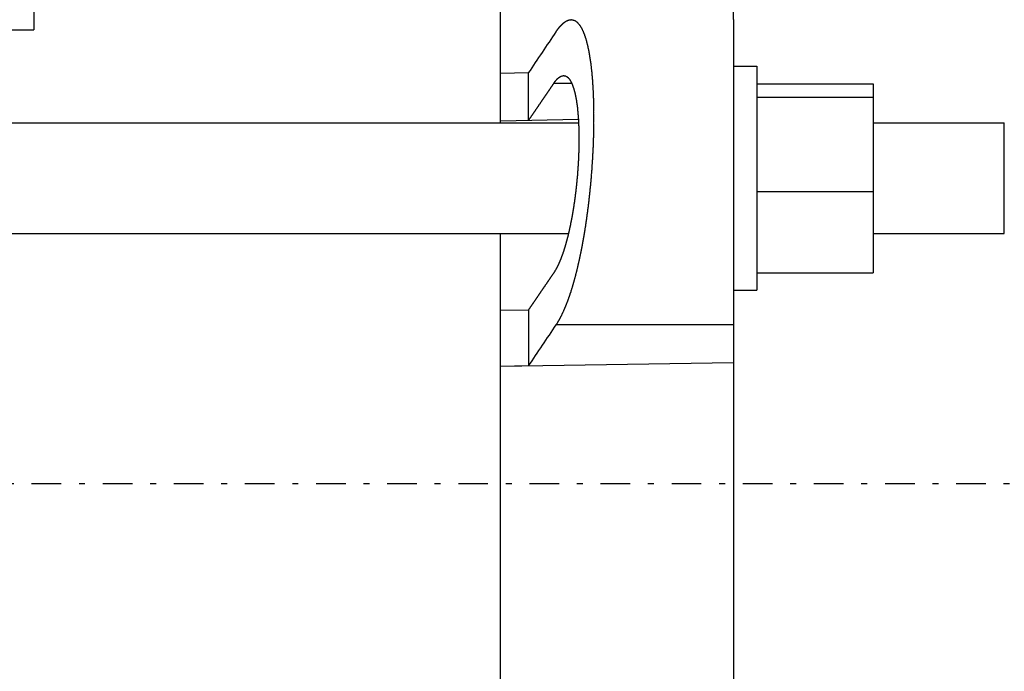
# Model space of a CAD drawing. Header units: millimetres. Extents: x -44 to 549, y 89 to 318.
# Tile 10 of 15: x 316 to 421, y 183 to 253. Entities that reach past the tile are written whole.
import ezdxf

# ---------------------------------------------------------------- set-up
doc = ezdxf.new("R2010")
doc.units = ezdxf.units.MM
doc.header["$MEASUREMENT"] = 0
doc.linetypes.add('DASH-DOT', pattern=[7.62, 3.175, -1.905, 0.635, -1.905])
doc.layers.add('16', color=7, linetype='Continuous')
doc.layers.add('4', color=7, linetype='Continuous')

msp = doc.modelspace()

# ---------------------------------------------------------------- linework, layer by layer
at = {"color": 7, "linetype": 'Continuous', "lineweight": 30}
for p, q in [((317.13, 281.97), (317.13, 251.97)), ((367.13, 247.28), (367.13, 258.97)), ((392.13, 253.05), (392.13, 258.97)), ((314.13, 251.97), (317.13, 251.97)), ((367.13, 147.69), (367.13, 215.87)), ((392.13, 216.26), (392.13, 147.69))]:
    msp.add_line(p, q, dxfattribs=at)
at = {"layer": '16', "color": 7, "linetype": 'Continuous', "lineweight": 30}
for p, q in [((392.13, 253.05), (392.13, 216.26)), ((392.13, 248.05), (394.63, 248.05)), ((394.63, 248.05), (394.63, 224.05)), ((370.13, 247.34), (367.13, 247.28)), ((367.13, 241.97), (367.13, 247.28)), ((370.13, 242.23), (370.13, 247.34)), ((374.79, 246.21), (372.84, 246.21)), ((394.63, 246.18), (407.08, 246.18)), ((407.08, 246.18), (407.08, 225.91)), ((394.63, 244.75), (407.08, 244.75)), ((314.13, 241.97), (375.51, 241.97)), ((375.49, 242.33), (367.13, 242.17)), ((407.08, 241.97), (421.13, 241.97)), ((421.13, 230.13), (421.13, 241.97)), ((394.63, 234.61), (407.08, 234.61)), ((314.13, 230.13), (374.43, 230.13)), ((367.13, 215.87), (367.13, 230.13)), ((407.08, 230.13), (421.13, 230.13)), ((394.63, 225.91), (407.08, 225.91)), ((392.13, 224.05), (394.63, 224.05)), ((370.13, 221.9), (367.13, 221.85)), ((370.13, 221.9), (370.13, 215.93)), ((392.13, 220.34), (373.1, 220.34)), ((392.13, 216.26), (367.13, 215.87)), ((370.13, 215.93), (367.13, 215.87))]:
    msp.add_line(p, q, dxfattribs=at)
for centre in [(1826.91, -729.11), (1826.91, -760.52)]:
    msp.add_arc(centre, 1753.76, 145.99329, 146.16698, dxfattribs=at)
for points, start_tangent, end_tangent in [([(373.1, 251.75), (373.11, 251.77), (373.12, 251.78), (373.13, 251.8), (373.14, 251.82), (373.15, 251.83), (373.16, 251.85), (373.17, 251.86), (373.18, 251.88), (373.19, 251.89), (373.21, 251.91), (373.22, 251.93), (373.23, 251.94), (373.24, 251.96), (373.25, 251.97), (373.26, 251.99), (373.27, 252), (373.28, 252.02), (373.3, 252.03), (373.31, 252.05), (373.32, 252.06), (373.33, 252.08), (373.34, 252.09), (373.35, 252.11), (373.37, 252.12), (373.38, 252.14), (373.39, 252.15), (373.4, 252.17), (373.41, 252.18), (373.43, 252.2), (373.44, 252.21), (373.45, 252.23), (373.46, 252.24), (373.47, 252.26), (373.49, 252.27), (373.5, 252.29), (373.51, 252.3), (373.52, 252.32), (373.54, 252.33), (373.55, 252.35), (373.56, 252.36), (373.58, 252.37), (373.59, 252.39), (373.6, 252.4), (373.61, 252.42), (373.63, 252.43), (373.64, 252.44), (373.65, 252.46), (373.67, 252.47), (373.68, 252.49), (373.69, 252.5), (373.71, 252.51), (373.72, 252.53), (373.73, 252.54), (373.75, 252.55), (373.76, 252.57), (373.78, 252.58), (373.79, 252.59), (373.8, 252.61), (373.82, 252.62), (373.83, 252.63), (373.85, 252.64), (373.86, 252.66), (373.88, 252.67), (373.89, 252.68), (373.91, 252.69), (373.92, 252.71), (373.93, 252.72), (373.95, 252.73), (373.97, 252.74), (373.98, 252.75), (374, 252.77), (374.01, 252.78), (374.03, 252.79), (374.04, 252.8), (374.06, 252.81), (374.07, 252.82), (374.09, 252.83), (374.11, 252.84), (374.12, 252.85), (374.14, 252.86), (374.15, 252.87), (374.17, 252.88), (374.19, 252.89), (374.2, 252.9), (374.22, 252.91), (374.24, 252.92), (374.26, 252.93), (374.27, 252.94), (374.29, 252.94), (374.31, 252.95), (374.33, 252.96), (374.34, 252.97), (374.36, 252.97), (374.38, 252.98), (374.4, 252.99), (374.42, 252.99), (374.43, 253), (374.45, 253.01), (374.47, 253.01), (374.49, 253.02), (374.51, 253.02), (374.53, 253.03), (374.55, 253.03), (374.57, 253.03), (374.58, 253.04), (374.6, 253.04), (374.62, 253.04), (374.64, 253.04), (374.66, 253.04), (374.68, 253.05), (374.7, 253.05), (374.72, 253.05)], (0.04439, 0.065854), (0.079537, 0.000221)), ([(374.72, 253.05), (374.81, 253.04), (374.9, 253.02), (374.98, 253), (375.06, 252.97), (375.14, 252.93), (375.22, 252.89), (375.29, 252.83), (375.36, 252.77), (375.42, 252.71), (375.48, 252.65), (375.54, 252.58), (375.6, 252.51), (375.65, 252.44), (375.7, 252.37), (375.74, 252.29), (375.79, 252.21), (375.83, 252.14), (375.87, 252.06), (375.91, 251.98), (375.95, 251.9), (375.99, 251.82), (376.02, 251.74), (376.05, 251.65), (376.09, 251.57), (376.12, 251.49), (376.15, 251.4), (376.18, 251.32), (376.21, 251.24), (376.23, 251.15), (376.26, 251.07), (376.29, 250.98), (376.31, 250.9), (376.33, 250.81), (376.36, 250.73), (376.38, 250.64), (376.4, 250.56), (376.43, 250.47), (376.45, 250.38), (376.47, 250.3), (376.49, 250.21), (376.51, 250.13), (376.52, 250.04), (376.54, 249.95), (376.56, 249.86), (376.58, 249.78), (376.6, 249.69), (376.61, 249.6), (376.63, 249.52), (376.64, 249.43), (376.66, 249.34), (376.67, 249.26), (376.69, 249.17), (376.7, 249.08), (376.72, 248.99), (376.73, 248.91), (376.74, 248.82), (376.76, 248.73), (376.77, 248.64), (376.78, 248.55), (376.79, 248.47), (376.81, 248.38), (376.82, 248.29), (376.83, 248.2), (376.84, 248.12), (376.85, 248.03), (376.86, 247.94), (376.87, 247.85), (376.88, 247.76), (376.89, 247.67), (376.9, 247.59), (376.91, 247.5), (376.92, 247.41), (376.92, 247.32), (376.93, 247.23), (376.94, 247.15), (376.95, 247.06), (376.96, 246.97), (376.96, 246.88), (376.97, 246.79), (376.98, 246.7), (376.99, 246.62), (376.99, 246.53), (377, 246.44), (377.01, 246.35), (377.01, 246.26), (377.02, 246.17), (377.02, 246.09), (377.03, 246), (377.03, 245.91), (377.04, 245.82), (377.04, 245.73), (377.05, 245.64), (377.05, 245.55), (377.06, 245.47), (377.06, 245.38), (377.07, 245.29), (377.07, 245.2), (377.08, 245.11), (377.08, 245.02), (377.08, 244.94), (377.09, 244.85), (377.09, 244.76), (377.09, 244.67), (377.1, 244.58), (377.1, 244.49), (377.1, 244.4), (377.1, 244.32), (377.11, 244.23), (377.11, 244.14), (377.11, 244.05), (377.11, 243.96), (377.12, 243.87), (377.12, 243.78), (377.12, 243.7), (377.12, 243.61), (377.12, 243.52), (377.12, 243.43), (377.12, 243.34), (377.13, 243.25), (377.13, 243.16), (377.13, 243.07), (377.13, 242.99), (377.13, 242.9), (377.13, 242.81), (377.13, 242.72), (377.13, 242.63), (377.13, 242.54), (377.13, 242.45), (377.13, 242.37), (377.13, 242.28), (377.13, 242.19), (377.13, 242.1), (377.13, 242.01), (377.13, 241.92), (377.13, 241.83), (377.12, 241.75), (377.12, 241.66), (377.12, 241.57), (377.12, 241.48), (377.12, 241.39), (377.12, 241.3), (377.12, 241.21), (377.11, 241.13), (377.11, 241.04), (377.11, 240.95), (377.11, 240.86), (377.11, 240.77), (377.1, 240.68), (377.1, 240.59), (377.1, 240.51), (377.1, 240.42), (377.09, 240.33), (377.09, 240.24), (377.09, 240.15), (377.09, 240.06), (377.08, 239.97), (377.08, 239.89), (377.08, 239.8), (377.07, 239.71), (377.07, 239.62), (377.06, 239.53), (377.06, 239.44), (377.06, 239.35), (377.05, 239.27), (377.05, 239.18), (377.05, 239.09), (377.04, 239), (377.04, 238.91), (377.03, 238.82), (377.03, 238.73), (377.02, 238.65), (377.02, 238.56), (377.01, 238.47), (377.01, 238.38), (377, 238.29), (377, 238.2), (376.99, 238.12), (376.99, 238.03), (376.98, 237.94), (376.98, 237.85), (376.97, 237.76), (376.97, 237.67), (376.96, 237.59), (376.95, 237.5), (376.95, 237.41), (376.94, 237.32), (376.94, 237.23), (376.93, 237.14), (376.92, 237.05), (376.92, 236.97), (376.91, 236.88), (376.9, 236.79), (376.9, 236.7), (376.89, 236.61), (376.88, 236.52), (376.88, 236.44), (376.87, 236.35), (376.86, 236.26), (376.85, 236.17), (376.85, 236.08), (376.84, 235.99), (376.83, 235.91), (376.82, 235.82), (376.82, 235.73), (376.81, 235.64), (376.8, 235.55), (376.79, 235.47), (376.78, 235.38), (376.78, 235.29), (376.77, 235.2), (376.76, 235.11), (376.75, 235.02), (376.74, 234.94), (376.73, 234.85), (376.72, 234.76), (376.72, 234.67), (376.71, 234.58), (376.7, 234.5), (376.69, 234.41), (376.68, 234.32), (376.67, 234.23), (376.66, 234.14), (376.65, 234.05), (376.64, 233.97), (376.63, 233.88), (376.62, 233.79), (376.61, 233.7), (376.6, 233.61), (376.59, 233.53), (376.58, 233.44), (376.57, 233.35), (376.56, 233.26), (376.55, 233.17), (376.54, 233.09), (376.53, 233), (376.52, 232.91), (376.5, 232.82), (376.49, 232.73), (376.48, 232.65), (376.47, 232.56), (376.46, 232.47), (376.45, 232.38), (376.44, 232.3), (376.42, 232.21), (376.41, 232.12), (376.4, 232.03), (376.39, 231.94), (376.38, 231.86), (376.36, 231.77), (376.35, 231.68), (376.34, 231.59), (376.33, 231.51), (376.31, 231.42), (376.3, 231.33), (376.29, 231.24), (376.28, 231.15), (376.26, 231.07), (376.25, 230.98), (376.24, 230.89), (376.22, 230.8), (376.21, 230.72), (376.19, 230.63), (376.18, 230.54), (376.17, 230.45), (376.15, 230.37), (376.14, 230.28), (376.12, 230.19), (376.11, 230.1), (376.1, 230.02), (376.08, 229.93), (376.07, 229.84), (376.05, 229.76), (376.04, 229.67), (376.02, 229.58), (376.01, 229.49), (375.99, 229.41), (375.97, 229.32), (375.96, 229.23), (375.94, 229.14), (375.93, 229.06), (375.91, 228.97), (375.89, 228.88), (375.88, 228.8), (375.86, 228.71), (375.85, 228.62), (375.83, 228.53), (375.81, 228.45), (375.79, 228.36), (375.78, 228.27), (375.76, 228.19), (375.74, 228.1), (375.72, 228.01), (375.71, 227.93), (375.69, 227.84), (375.67, 227.75), (375.65, 227.67), (375.63, 227.58), (375.62, 227.49), (375.6, 227.41), (375.58, 227.32), (375.56, 227.23), (375.54, 227.15), (375.52, 227.06), (375.5, 226.97), (375.48, 226.89), (375.46, 226.8), (375.44, 226.71), (375.42, 226.63), (375.4, 226.54), (375.38, 226.46), (375.36, 226.37), (375.34, 226.28), (375.32, 226.2), (375.3, 226.11), (375.28, 226.02), (375.26, 225.94), (375.23, 225.85), (375.21, 225.77), (375.19, 225.68), (375.17, 225.6), (375.15, 225.51), (375.12, 225.42), (375.1, 225.34), (375.08, 225.25), (375.05, 225.17), (375.03, 225.08), (375.01, 225), (374.98, 224.91), (374.96, 224.83), (374.93, 224.74), (374.91, 224.66), (374.88, 224.57), (374.86, 224.49), (374.83, 224.4), (374.81, 224.32), (374.78, 224.23), (374.76, 224.15), (374.73, 224.06), (374.7, 223.98), (374.68, 223.89), (374.65, 223.81), (374.62, 223.72), (374.59, 223.64), (374.57, 223.56), (374.54, 223.47), (374.51, 223.39), (374.48, 223.3), (374.45, 223.22), (374.42, 223.14), (374.39, 223.05), (374.36, 222.97), (374.33, 222.89), (374.3, 222.8), (374.27, 222.72), (374.24, 222.64), (374.2, 222.56), (374.17, 222.47), (374.14, 222.39), (374.11, 222.31), (374.07, 222.23), (374.04, 222.15), (374, 222.06), (373.97, 221.98), (373.93, 221.9), (373.9, 221.82), (373.86, 221.74), (373.82, 221.66), (373.79, 221.58), (373.75, 221.5), (373.71, 221.42), (373.67, 221.34), (373.63, 221.26), (373.59, 221.18), (373.55, 221.1), (373.51, 221.02), (373.46, 220.95), (373.42, 220.87), (373.38, 220.79), (373.33, 220.72), (373.29, 220.64), (373.24, 220.56), (373.19, 220.49), (373.15, 220.41), (373.1, 220.34)], (0.362778, -0.013879), (-0.199446, -0.297608)), ([(373.91, 247.05), (373.98, 247.04), (374.03, 247.03), (374.09, 247.02), (374.15, 247), (374.2, 246.97), (374.25, 246.94), (374.3, 246.9), (374.35, 246.87), (374.39, 246.83), (374.44, 246.78), (374.48, 246.74), (374.51, 246.69), (374.55, 246.64), (374.58, 246.59), (374.61, 246.54), (374.65, 246.49), (374.68, 246.44), (374.7, 246.39), (374.73, 246.33), (374.76, 246.28), (374.78, 246.22), (374.81, 246.17), (374.83, 246.11), (374.85, 246.06), (374.87, 246), (374.89, 245.94), (374.91, 245.89), (374.93, 245.83), (374.95, 245.77), (374.97, 245.72), (374.99, 245.66), (375.01, 245.6), (375.02, 245.55), (375.04, 245.49), (375.05, 245.43), (375.07, 245.37), (375.09, 245.31), (375.1, 245.26), (375.11, 245.2), (375.13, 245.14), (375.14, 245.08), (375.15, 245.02), (375.17, 244.96), (375.18, 244.9), (375.19, 244.85), (375.2, 244.79), (375.21, 244.73), (375.22, 244.67), (375.24, 244.61), (375.25, 244.55), (375.26, 244.49), (375.27, 244.43), (375.28, 244.37), (375.29, 244.31), (375.29, 244.25), (375.3, 244.2), (375.31, 244.14), (375.32, 244.08), (375.33, 244.02), (375.34, 243.96), (375.35, 243.9), (375.35, 243.84), (375.36, 243.78), (375.37, 243.72), (375.38, 243.66), (375.38, 243.6), (375.39, 243.54), (375.4, 243.48), (375.4, 243.42), (375.41, 243.36), (375.41, 243.3), (375.42, 243.24), (375.43, 243.18), (375.43, 243.12), (375.44, 243.06), (375.44, 243), (375.45, 242.94), (375.45, 242.88), (375.46, 242.82), (375.46, 242.76), (375.47, 242.7), (375.47, 242.65), (375.47, 242.59), (375.48, 242.53), (375.48, 242.47), (375.49, 242.41), (375.49, 242.35), (375.49, 242.29), (375.5, 242.23), (375.5, 242.17), (375.5, 242.11), (375.51, 242.05), (375.51, 241.99), (375.51, 241.93), (375.52, 241.87), (375.52, 241.81), (375.52, 241.75), (375.52, 241.69), (375.53, 241.63), (375.53, 241.57), (375.53, 241.51), (375.53, 241.45), (375.53, 241.39), (375.54, 241.33), (375.54, 241.27), (375.54, 241.21), (375.54, 241.15), (375.54, 241.09), (375.54, 241.03), (375.54, 240.97), (375.55, 240.91), (375.55, 240.85), (375.55, 240.79), (375.55, 240.73), (375.55, 240.67), (375.55, 240.61), (375.55, 240.55), (375.55, 240.49), (375.55, 240.43), (375.55, 240.37), (375.55, 240.31), (375.55, 240.25), (375.55, 240.19), (375.55, 240.13), (375.55, 240.07), (375.55, 240.01), (375.55, 239.95), (375.55, 239.89), (375.55, 239.83), (375.55, 239.77), (375.55, 239.71), (375.55, 239.65), (375.55, 239.59), (375.54, 239.53), (375.54, 239.47), (375.54, 239.41), (375.54, 239.35), (375.54, 239.29), (375.54, 239.23), (375.54, 239.17), (375.53, 239.11), (375.53, 239.05), (375.53, 238.99), (375.53, 238.93), (375.53, 238.87), (375.53, 238.81), (375.52, 238.75), (375.52, 238.69), (375.52, 238.63), (375.52, 238.57), (375.51, 238.51), (375.51, 238.45), (375.51, 238.39), (375.51, 238.33), (375.5, 238.27), (375.5, 238.21), (375.5, 238.15), (375.5, 238.09), (375.49, 238.03), (375.49, 237.97), (375.49, 237.91), (375.48, 237.85), (375.48, 237.79), (375.48, 237.73), (375.47, 237.67), (375.47, 237.61), (375.47, 237.55), (375.46, 237.49), (375.46, 237.43), (375.46, 237.37), (375.45, 237.31), (375.45, 237.25), (375.44, 237.19), (375.44, 237.13), (375.44, 237.07), (375.43, 237.01), (375.43, 236.95), (375.42, 236.89), (375.42, 236.83), (375.41, 236.77), (375.41, 236.71), (375.41, 236.65), (375.4, 236.59), (375.4, 236.53), (375.39, 236.47), (375.39, 236.41), (375.38, 236.35), (375.38, 236.29), (375.37, 236.23), (375.37, 236.17), (375.36, 236.12), (375.36, 236.06), (375.35, 236), (375.34, 235.94), (375.34, 235.88), (375.33, 235.82), (375.33, 235.76), (375.32, 235.7), (375.32, 235.64), (375.31, 235.58), (375.3, 235.52), (375.3, 235.46), (375.29, 235.4), (375.29, 235.34), (375.28, 235.28), (375.27, 235.22), (375.27, 235.16), (375.26, 235.1), (375.25, 235.04), (375.25, 234.98), (375.24, 234.92), (375.23, 234.86), (375.23, 234.8), (375.22, 234.74), (375.21, 234.68), (375.21, 234.62), (375.2, 234.56), (375.19, 234.5), (375.18, 234.45), (375.18, 234.39), (375.17, 234.33), (375.16, 234.27), (375.15, 234.21), (375.15, 234.15), (375.14, 234.09), (375.13, 234.03), (375.12, 233.97), (375.12, 233.91), (375.11, 233.85), (375.1, 233.79), (375.09, 233.73), (375.08, 233.67), (375.08, 233.61), (375.07, 233.55), (375.06, 233.49), (375.05, 233.43), (375.04, 233.38), (375.03, 233.32), (375.02, 233.26), (375.01, 233.2), (375.01, 233.14), (375, 233.08), (374.99, 233.02), (374.98, 232.96), (374.97, 232.9), (374.96, 232.84), (374.95, 232.78), (374.94, 232.72), (374.93, 232.66), (374.92, 232.6), (374.91, 232.55), (374.9, 232.49), (374.89, 232.43), (374.88, 232.37), (374.87, 232.31), (374.86, 232.25), (374.85, 232.19), (374.84, 232.13), (374.83, 232.07), (374.82, 232.01), (374.81, 231.95), (374.8, 231.9), (374.79, 231.84), (374.78, 231.78), (374.77, 231.72), (374.75, 231.66), (374.74, 231.6), (374.73, 231.54), (374.72, 231.48), (374.71, 231.42), (374.7, 231.37), (374.69, 231.31), (374.67, 231.25), (374.66, 231.19), (374.65, 231.13), (374.64, 231.07), (374.63, 231.01), (374.61, 230.95), (374.6, 230.9), (374.59, 230.84), (374.58, 230.78), (374.56, 230.72), (374.55, 230.66), (374.54, 230.6), (374.53, 230.54), (374.51, 230.48), (374.5, 230.43), (374.49, 230.37), (374.47, 230.31), (374.46, 230.25), (374.45, 230.19), (374.43, 230.13), (374.42, 230.08), (374.4, 230.02), (374.39, 229.96), (374.38, 229.9), (374.36, 229.84), (374.35, 229.78), (374.33, 229.73), (374.32, 229.67), (374.3, 229.61), (374.29, 229.55), (374.27, 229.49), (374.26, 229.44), (374.24, 229.38), (374.23, 229.32), (374.21, 229.26), (374.19, 229.2), (374.18, 229.15), (374.16, 229.09), (374.15, 229.03), (374.13, 228.97), (374.11, 228.92), (374.1, 228.86), (374.08, 228.8), (374.06, 228.74), (374.05, 228.69), (374.03, 228.63), (374.01, 228.57), (373.99, 228.51), (373.97, 228.46), (373.96, 228.4), (373.94, 228.34), (373.92, 228.28), (373.9, 228.23), (373.88, 228.17), (373.86, 228.11), (373.84, 228.06), (373.83, 228), (373.81, 227.94), (373.79, 227.89), (373.77, 227.83), (373.75, 227.77), (373.72, 227.72), (373.7, 227.66), (373.68, 227.61), (373.66, 227.55), (373.64, 227.49), (373.62, 227.44), (373.6, 227.38), (373.58, 227.33), (373.55, 227.27), (373.53, 227.21), (373.51, 227.16), (373.48, 227.1), (373.46, 227.05), (373.44, 226.99), (373.41, 226.94), (373.39, 226.88), (373.36, 226.83), (373.34, 226.77), (373.31, 226.72), (373.29, 226.67), (373.26, 226.61), (373.23, 226.56), (373.21, 226.5), (373.18, 226.45), (373.15, 226.4), (373.12, 226.35), (373.09, 226.29), (373.06, 226.24), (373.03, 226.19), (373, 226.14), (372.97, 226.09), (372.94, 226.03), (372.91, 225.98), (372.87, 225.93), (372.84, 225.88)], (0.245541, -0.009), (-0.136221, -0.200713)), ([(372.84, 246.21), (372.85, 246.22), (372.86, 246.23), (372.86, 246.24), (372.87, 246.25), (372.88, 246.26), (372.88, 246.27), (372.89, 246.28), (372.9, 246.29), (372.91, 246.3), (372.91, 246.31), (372.92, 246.32), (372.93, 246.33), (372.94, 246.34), (372.94, 246.35), (372.95, 246.36), (372.96, 246.37), (372.97, 246.38), (372.97, 246.39), (372.98, 246.4), (372.99, 246.41), (373, 246.42), (373, 246.43), (373.01, 246.44), (373.02, 246.45), (373.03, 246.46), (373.04, 246.47), (373.04, 246.48), (373.05, 246.49), (373.06, 246.5), (373.07, 246.51), (373.08, 246.52), (373.08, 246.53), (373.09, 246.54), (373.1, 246.55), (373.11, 246.56), (373.12, 246.57), (373.13, 246.58), (373.13, 246.59), (373.14, 246.6), (373.15, 246.61), (373.16, 246.61), (373.17, 246.62), (373.18, 246.63), (373.18, 246.64), (373.19, 246.65), (373.2, 246.66), (373.21, 246.67), (373.22, 246.68), (373.23, 246.69), (373.24, 246.7), (373.25, 246.71), (373.26, 246.71), (373.26, 246.72), (373.27, 246.73), (373.28, 246.74), (373.29, 246.75), (373.3, 246.76), (373.31, 246.77), (373.32, 246.77), (373.33, 246.78), (373.34, 246.79), (373.35, 246.8), (373.36, 246.81), (373.37, 246.81), (373.38, 246.82), (373.39, 246.83), (373.4, 246.84), (373.41, 246.85), (373.42, 246.85), (373.43, 246.86), (373.44, 246.87), (373.45, 246.88), (373.46, 246.88), (373.47, 246.89), (373.48, 246.9), (373.49, 246.9), (373.5, 246.91), (373.51, 246.92), (373.52, 246.92), (373.53, 246.93), (373.54, 246.94), (373.55, 246.94), (373.57, 246.95), (373.58, 246.95), (373.59, 246.96), (373.6, 246.97), (373.61, 246.97), (373.62, 246.98), (373.63, 246.98), (373.64, 246.99), (373.66, 246.99), (373.67, 247), (373.68, 247), (373.69, 247.01), (373.7, 247.01), (373.72, 247.01), (373.73, 247.02), (373.74, 247.02), (373.75, 247.02), (373.76, 247.03), (373.78, 247.03), (373.79, 247.03), (373.8, 247.04), (373.81, 247.04), (373.83, 247.04), (373.84, 247.04), (373.85, 247.04), (373.86, 247.04), (373.88, 247.05), (373.89, 247.05), (373.9, 247.05), (373.91, 247.05)], (0.029354, 0.043065), (0.052193, 0.00012)), ([(372.84, 246.21), (372.8, 246.15), (372.76, 246.08), (372.71, 246.02), (372.67, 245.96), (372.63, 245.9), (372.59, 245.84), (372.54, 245.77), (372.5, 245.71), (372.46, 245.65), (372.42, 245.59), (372.37, 245.53), (372.33, 245.46), (372.29, 245.4), (372.25, 245.34), (372.21, 245.28), (372.16, 245.21), (372.12, 245.15), (372.08, 245.09), (372.04, 245.03), (371.99, 244.97), (371.95, 244.9), (371.91, 244.84), (371.87, 244.78), (371.82, 244.72), (371.78, 244.65), (371.74, 244.59), (371.7, 244.53), (371.65, 244.47), (371.61, 244.41), (371.57, 244.34), (371.53, 244.28), (371.48, 244.22), (371.44, 244.16), (371.4, 244.1), (371.36, 244.03), (371.32, 243.97), (371.27, 243.91), (371.23, 243.85), (371.19, 243.78), (371.15, 243.72), (371.1, 243.66), (371.06, 243.6), (371.02, 243.54), (370.98, 243.47), (370.93, 243.41), (370.89, 243.35), (370.85, 243.29), (370.81, 243.22), (370.76, 243.16), (370.72, 243.1), (370.68, 243.04), (370.64, 242.98), (370.6, 242.91), (370.55, 242.85), (370.51, 242.79), (370.47, 242.73), (370.43, 242.66), (370.38, 242.6), (370.34, 242.54), (370.3, 242.48), (370.26, 242.42), (370.21, 242.35), (370.17, 242.29), (370.13, 242.23)], (-0.180924, -0.265267), (-0.180627, -0.265469)), ([(372.84, 225.88), (372.8, 225.82), (372.76, 225.76), (372.71, 225.7), (372.67, 225.64), (372.63, 225.57), (372.59, 225.51), (372.54, 225.45), (372.5, 225.39), (372.46, 225.32), (372.42, 225.26), (372.37, 225.2), (372.33, 225.14), (372.29, 225.08), (372.25, 225.01), (372.21, 224.95), (372.16, 224.89), (372.12, 224.83), (372.08, 224.76), (372.04, 224.7), (371.99, 224.64), (371.95, 224.58), (371.91, 224.52), (371.87, 224.45), (371.82, 224.39), (371.78, 224.33), (371.74, 224.27), (371.7, 224.21), (371.65, 224.14), (371.61, 224.08), (371.57, 224.02), (371.53, 223.96), (371.48, 223.89), (371.44, 223.83), (371.4, 223.77), (371.36, 223.71), (371.32, 223.65), (371.27, 223.58), (371.23, 223.52), (371.19, 223.46), (371.15, 223.4), (371.1, 223.33), (371.06, 223.27), (371.02, 223.21), (370.98, 223.15), (370.93, 223.09), (370.89, 223.02), (370.85, 222.96), (370.81, 222.9), (370.76, 222.84), (370.72, 222.77), (370.68, 222.71), (370.64, 222.65), (370.6, 222.59), (370.55, 222.53), (370.51, 222.46), (370.47, 222.4), (370.43, 222.34), (370.38, 222.28), (370.34, 222.21), (370.3, 222.15), (370.26, 222.09), (370.21, 222.03), (370.17, 221.97), (370.13, 221.9)], (-0.180924, -0.265267), (-0.180627, -0.265469))]:
    msp.add_spline(points, degree=3, dxfattribs=dict(at, start_tangent=start_tangent, end_tangent=end_tangent))
at = {"layer": '4', "color": 7, "linetype": 'DASH-DOT', "lineweight": 30}
msp.add_line((286.43, 203.33), (502.14, 203.33), dxfattribs=at)

doc.saveas('drawing.dxf')
